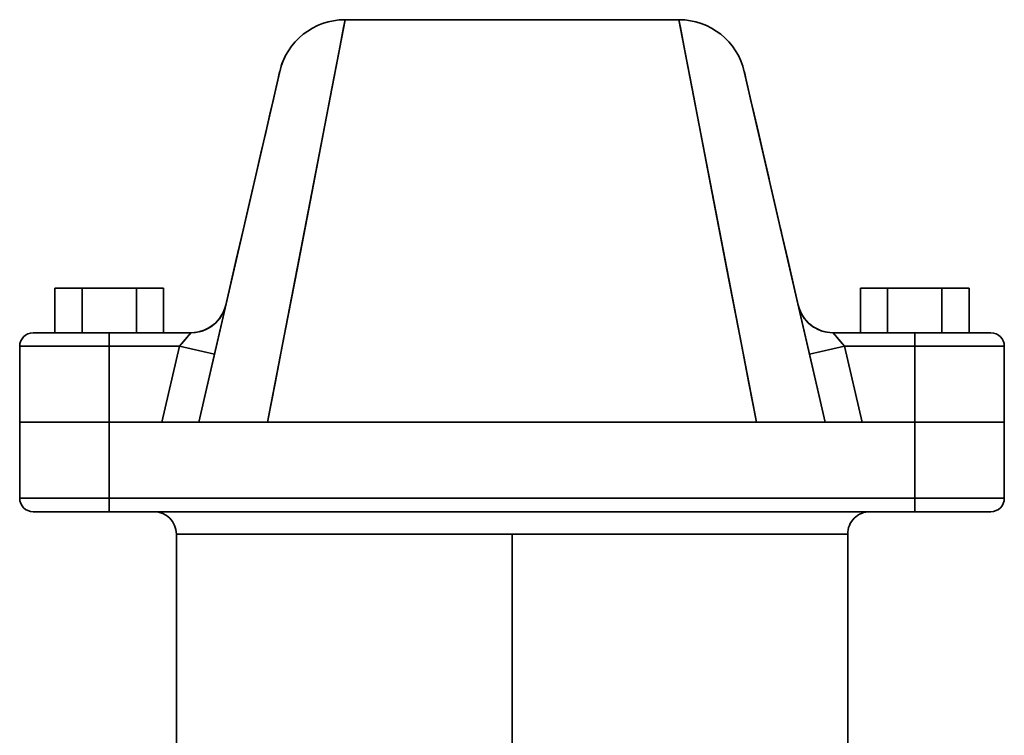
# Model space of a CAD drawing. Header units: inches. Extents: x 3748 to 4949, y 493 to 1838.
# Tile 19 of 27: x 4202 to 4422, y 1643 to 1803. Entities that reach past the tile are written whole.
import ezdxf

# ---------------------------------------------------------------- set-up
doc = ezdxf.new("R2010")
doc.units = ezdxf.units.IN
doc.header["$MEASUREMENT"] = 0

msp = doc.modelspace()

# ---------------------------------------------------------------- linework, layer by layer
at = {"color": 7, "lineweight": 35}
for p, q in [((4257.89, 1713.37), (4275.2, 1803.37)), ((4349.79, 1803.37), (4275.2, 1803.37)), ((4349.79, 1803.37), (4275.2, 1803.37)), ((4349.79, 1803.37), (4367.1, 1713.37)), ((4260.59, 1791.75), (4242.49, 1713.37)), ((4382.5, 1713.37), (4364.4, 1791.75)), ((4202.5, 1730.37), (4222.5, 1730.37)), ((4222.5, 1730.37), (4202.5, 1730.37)), ((4402.5, 1730.37), (4422.5, 1730.37)), ((4422.5, 1730.37), (4402.5, 1730.37)), ((4202.5, 1713.37), (4222.5, 1713.37)), ((4222.5, 1713.37), (4202.5, 1713.37)), ((4382.5, 1713.37), (4242.5, 1713.37)), ((4242.5, 1713.37), (4382.5, 1713.37)), ((4250.71, 1713.37), (4374.28, 1713.37)), ((4257.89, 1713.37), (4367.1, 1713.37)), ((4367.1, 1713.37), (4257.89, 1713.37)), ((4402.5, 1713.37), (4422.5, 1713.37)), ((4422.5, 1713.37), (4402.5, 1713.37)), ((4222.5, 1696.37), (4202.5, 1696.37)), ((4202.5, 1696.37), (4222.5, 1696.37)), ((4402.5, 1696.37), (4222.5, 1696.37)), ((4222.5, 1696.37), (4402.5, 1696.37)), ((4422.5, 1696.37), (4402.5, 1696.37)), ((4402.5, 1696.37), (4422.5, 1696.37)), ((4402.5, 1693.37), (4222.5, 1693.37)), ((4222.5, 1693.37), (4402.5, 1693.37)), ((4232.5, 1693.37), (4312.5, 1693.37)), ((4312.5, 1693.37), (4350.85, 1693.37)), ((4350.85, 1693.37), (4392.5, 1693.37)), ((4312.5, 1688.37), (4237.5, 1688.37)), ((4312.5, 1688.37), (4237.5, 1688.37)), ((4237.5, 1588.99), (4237.5, 1688.37)), ((4387.5, 1688.37), (4312.5, 1688.37)), ((4387.5, 1688.37), (4312.5, 1688.37)), ((4312.5, 1588.99), (4312.5, 1688.37)), ((4312.5, 1688.37), (4312.5, 1588.99)), ((4387.5, 1588.99), (4387.5, 1688.37))]:
    msp.add_line(p, q, dxfattribs=at)
at = {"color": 7, "lineweight": 35, "ltscale": 0.044956}
for p, q in [((4275.2, 1803.37), (4274.87, 1801.61)), ((4350.13, 1801.61), (4349.79, 1803.37))]:
    msp.add_line(p, q, dxfattribs=at)
at = {"color": 7, "lineweight": 35, "ltscale": 0.132806}
for p, q in [((4274.87, 1801.61), (4273.86, 1796.39)), ((4351.13, 1796.39), (4350.13, 1801.61))]:
    msp.add_line(p, q, dxfattribs=at)
at = {"color": 7, "lineweight": 35, "ltscale": 0.214706}
for p, q in [((4273.86, 1796.39), (4272.24, 1787.95)), ((4352.75, 1787.95), (4351.13, 1796.39))]:
    msp.add_line(p, q, dxfattribs=at)
at = {"color": 7, "lineweight": 35, "ltscale": 0.029942}
for p, q in [((4260.5, 1791.35), (4260.23, 1790.19)), ((4364.76, 1790.19), (4364.49, 1791.35))]:
    msp.add_line(p, q, dxfattribs=at)
at = {"color": 7, "lineweight": 35, "ltscale": 0.010022}
for p, q in [((4260.59, 1791.75), (4260.5, 1791.35)), ((4364.49, 1791.35), (4364.4, 1791.75))]:
    msp.add_line(p, q, dxfattribs=at)
at = {"color": 7, "lineweight": 35, "ltscale": 0.000526}
msp.add_line((4364.5, 1791.33), (4364.49, 1791.35), dxfattribs=at)
at = {"color": 7, "lineweight": 35, "ltscale": 0.049502}
for p, q in [((4260.23, 1790.19), (4259.78, 1788.26)), ((4365.21, 1788.26), (4364.76, 1790.19))]:
    msp.add_line(p, q, dxfattribs=at)
at = {"color": 7, "lineweight": 35, "ltscale": 0.001043}
msp.add_line((4364.77, 1790.15), (4364.76, 1790.19), dxfattribs=at)
at = {"color": 7, "lineweight": 35, "ltscale": 0.068463}
for p, q in [((4259.78, 1788.26), (4259.17, 1785.59)), ((4365.82, 1785.59), (4365.21, 1788.26))]:
    msp.add_line(p, q, dxfattribs=at)
at = {"color": 7, "lineweight": 35, "ltscale": 0.287281}
msp.add_line((4272.24, 1787.95), (4270.07, 1776.67), dxfattribs=at)
at = {"color": 7, "lineweight": 35, "ltscale": 0.287284}
msp.add_line((4354.92, 1776.67), (4352.75, 1787.95), dxfattribs=at)
at = {"color": 7, "lineweight": 35, "ltscale": 0.00078}
msp.add_line((4365.21, 1788.23), (4365.21, 1788.26), dxfattribs=at)
at = {"color": 7, "lineweight": 35, "ltscale": 0.08661}
msp.add_line((4259.17, 1785.59), (4258.39, 1782.21), dxfattribs=at)
at = {"color": 7, "lineweight": 35, "ltscale": 0.002174}
msp.add_line((4365.84, 1785.51), (4365.82, 1785.59), dxfattribs=at)
at = {"color": 7, "lineweight": 35, "ltscale": 0.086613}
msp.add_line((4366.6, 1782.21), (4365.82, 1785.59), dxfattribs=at)
at = {"color": 7, "lineweight": 35, "ltscale": 0.103749}
for p, q in [((4258.39, 1782.21), (4257.46, 1778.17)), ((4367.54, 1778.17), (4366.6, 1782.21))]:
    msp.add_line(p, q, dxfattribs=at)
at = {"color": 7, "lineweight": 35, "ltscale": 0.002747}
msp.add_line((4366.63, 1782.11), (4366.6, 1782.21), dxfattribs=at)
at = {"color": 7, "lineweight": 35, "ltscale": 0.119709}
for p, q in [((4257.46, 1778.17), (4256.38, 1773.51)), ((4368.61, 1773.5), (4367.54, 1778.17))]:
    msp.add_line(p, q, dxfattribs=at)
at = {"color": 7, "lineweight": 35, "ltscale": 0.003305}
msp.add_line((4367.56, 1778.04), (4367.54, 1778.17), dxfattribs=at)
at = {"color": 7, "lineweight": 35, "ltscale": 0.347906}
msp.add_line((4270.07, 1776.67), (4267.44, 1763), dxfattribs=at)
at = {"color": 7, "lineweight": 35, "ltscale": 0.347907}
msp.add_line((4357.55, 1763), (4354.92, 1776.67), dxfattribs=at)
at = {"color": 7, "lineweight": 35, "ltscale": 0.134336}
for p, q in [((4256.38, 1773.51), (4255.17, 1768.27)), ((4369.82, 1768.27), (4368.61, 1773.5))]:
    msp.add_line(p, q, dxfattribs=at)
at = {"color": 7, "lineweight": 35, "ltscale": 0.146742}
msp.add_line((4369.93, 1767.79), (4368.61, 1773.5), dxfattribs=at)
at = {"color": 7, "lineweight": 35, "ltscale": 0.147497}
for p, q in [((4255.17, 1768.27), (4253.84, 1762.52)), ((4371.15, 1762.52), (4369.82, 1768.27))]:
    msp.add_line(p, q, dxfattribs=at)
at = {"color": 7, "lineweight": 35, "ltscale": 0.159092}
for p, q in [((4253.84, 1762.52), (4252.41, 1756.32)), ((4372.58, 1756.32), (4371.15, 1762.52))]:
    msp.add_line(p, q, dxfattribs=at)
at = {"color": 7, "lineweight": 35, "ltscale": 0.39469}
for p, q in [((4267.44, 1763), (4264.46, 1747.5)), ((4360.53, 1747.5), (4357.55, 1763))]:
    msp.add_line(p, q, dxfattribs=at)
at = {"color": 7, "lineweight": 35, "ltscale": 0.015626}
msp.add_line((4371.17, 1762.43), (4371.03, 1763.04), dxfattribs=at)
at = {"color": 7, "lineweight": 35, "ltscale": 0.169039}
for p, q in [((4252.41, 1756.32), (4250.89, 1749.73)), ((4374.1, 1749.73), (4372.58, 1756.32))]:
    msp.add_line(p, q, dxfattribs=at)
at = {"color": 7, "lineweight": 35, "ltscale": 0.02879}
msp.add_line((4372.71, 1755.76), (4372.45, 1756.88), dxfattribs=at)
at = {"color": 7, "lineweight": 35, "ltscale": 0.17727}
msp.add_line((4250.89, 1749.73), (4249.29, 1742.82), dxfattribs=at)
at = {"color": 7, "lineweight": 35, "ltscale": 0.030296}
msp.add_line((4374.24, 1749.14), (4373.96, 1750.32), dxfattribs=at)
at = {"color": 7, "lineweight": 35, "ltscale": 0.177267}
msp.add_line((4375.7, 1742.82), (4374.1, 1749.73), dxfattribs=at)
at = {"color": 7, "lineweight": 35, "ltscale": 0.426445}
msp.add_line((4264.46, 1747.5), (4261.23, 1730.75), dxfattribs=at)
at = {"color": 7, "lineweight": 35, "ltscale": 0.426442}
msp.add_line((4363.76, 1730.75), (4360.53, 1747.5), dxfattribs=at)
at = {"color": 7, "lineweight": 35, "ltscale": 0.151554}
for p, q in [((4210.37, 1743.37), (4216.43, 1743.37)), ((4216.43, 1743.37), (4210.37, 1743.37))]:
    msp.add_line(p, q, dxfattribs=at)
at = {"color": 7, "lineweight": 35, "ltscale": 0.25}
for p, q in [((4210.37, 1743.37), (4210.37, 1733.37)), ((4210.37, 1733.37), (4210.37, 1743.37)), ((4216.43, 1733.37), (4216.43, 1743.37)), ((4216.43, 1743.37), (4216.43, 1733.37)), ((4228.56, 1733.37), (4228.56, 1743.37)), ((4228.56, 1743.37), (4228.56, 1733.37)), ((4234.62, 1733.37), (4234.62, 1743.37)), ((4234.62, 1743.37), (4234.62, 1733.37)), ((4234.62, 1733.37), (4234.62, 1743.37)), ((4234.62, 1743.37), (4234.62, 1733.37)), ((4390.37, 1743.37), (4390.37, 1733.37)), ((4390.37, 1733.37), (4390.37, 1743.37)), ((4396.43, 1733.37), (4396.43, 1743.37)), ((4396.43, 1743.37), (4396.43, 1733.37)), ((4408.56, 1733.37), (4408.56, 1743.37)), ((4408.56, 1743.37), (4408.56, 1733.37)), ((4414.62, 1733.37), (4414.62, 1743.37)), ((4414.62, 1743.37), (4414.62, 1733.37)), ((4414.62, 1733.37), (4414.62, 1743.37)), ((4414.62, 1743.37), (4414.62, 1733.37))]:
    msp.add_line(p, q, dxfattribs=at)
at = {"color": 7, "lineweight": 35, "ltscale": 0.30311}
for p, q in [((4216.43, 1743.37), (4228.56, 1743.37)), ((4228.56, 1743.37), (4216.43, 1743.37)), ((4396.43, 1743.37), (4408.56, 1743.37)), ((4408.56, 1743.37), (4396.43, 1743.37))]:
    msp.add_line(p, q, dxfattribs=at)
at = {"color": 7, "lineweight": 35, "ltscale": 0.151553}
for p, q in [((4228.56, 1743.37), (4234.62, 1743.37)), ((4234.62, 1743.37), (4228.56, 1743.37)), ((4390.37, 1743.37), (4396.43, 1743.37)), ((4396.43, 1743.37), (4390.37, 1743.37)), ((4408.56, 1743.37), (4414.62, 1743.37)), ((4414.62, 1743.37), (4408.56, 1743.37)), ((4408.56, 1733.37), (4414.62, 1733.37)), ((4408.56, 1733.37), (4414.62, 1733.37))]:
    msp.add_line(p, q, dxfattribs=at)
at = {"color": 7, "lineweight": 35, "ltscale": 0.183738}
msp.add_line((4249.29, 1742.82), (4247.64, 1735.66), dxfattribs=at)
at = {"color": 7, "lineweight": 35, "ltscale": 0.099138}
msp.add_line((4376.45, 1739.57), (4375.55, 1743.44), dxfattribs=at)
at = {"color": 7, "lineweight": 35, "ltscale": 0.18374}
msp.add_line((4377.35, 1735.66), (4375.7, 1742.82), dxfattribs=at)
at = {"color": 7, "lineweight": 35, "ltscale": 0.100322}
msp.add_line((4377.35, 1735.66), (4376.45, 1739.57), dxfattribs=at)
at = {"color": 7, "lineweight": 35, "ltscale": 0.18841}
msp.add_line((4247.64, 1735.66), (4245.95, 1728.32), dxfattribs=at)
at = {"color": 7, "lineweight": 35, "ltscale": 0.188407}
msp.add_line((4379.04, 1728.32), (4377.35, 1735.66), dxfattribs=at)
at = {"color": 7, "lineweight": 35, "ltscale": 0.057411}
msp.add_line((4207.79, 1733.37), (4205.5, 1733.37), dxfattribs=at)
at = {"color": 7, "lineweight": 35, "ltscale": 0.007176}
msp.add_line((4205.5, 1733.37), (4205.78, 1733.37), dxfattribs=at)
at = {"color": 7, "lineweight": 35, "ltscale": 0.017656}
msp.add_line((4205.78, 1733.37), (4206.49, 1733.37), dxfattribs=at)
at = {"color": 7, "lineweight": 35, "ltscale": 0.0229}
msp.add_line((4206.49, 1733.37), (4207.4, 1733.37), dxfattribs=at)
at = {"color": 7, "lineweight": 35, "ltscale": 0.023866}
msp.add_line((4207.4, 1733.37), (4208.36, 1733.37), dxfattribs=at)
at = {"color": 7, "lineweight": 35, "ltscale": 0.020963}
msp.add_line((4208.63, 1733.37), (4207.79, 1733.37), dxfattribs=at)
at = {"color": 7, "lineweight": 35, "ltscale": 0.052881}
msp.add_line((4208.36, 1733.37), (4210.47, 1733.37), dxfattribs=at)
at = {"color": 7, "lineweight": 35, "ltscale": 0.01433}
msp.add_line((4209.2, 1733.37), (4208.63, 1733.37), dxfattribs=at)
at = {"color": 7, "lineweight": 35, "ltscale": 0.332297}
msp.add_line((4222.5, 1733.37), (4209.2, 1733.37), dxfattribs=at)
at = {"color": 7, "lineweight": 35, "ltscale": 0.064478}
msp.add_line((4210.47, 1733.37), (4213.05, 1733.37), dxfattribs=at)
at = {"color": 7, "lineweight": 35, "ltscale": 0.040388}
for p, q in [((4213.05, 1733.37), (4214.67, 1733.37)), ((4410.32, 1733.37), (4411.94, 1733.37))]:
    msp.add_line(p, q, dxfattribs=at)
at = {"color": 7, "lineweight": 35, "ltscale": 0.05254}
msp.add_line((4214.67, 1733.37), (4216.77, 1733.37), dxfattribs=at)
at = {"color": 7, "lineweight": 35, "ltscale": 0.065361}
msp.add_line((4216.77, 1733.37), (4219.39, 1733.37), dxfattribs=at)
at = {"color": 7, "lineweight": 35, "ltscale": 0.077753}
msp.add_line((4219.39, 1733.37), (4222.5, 1733.37), dxfattribs=at)
at = {"color": 7, "lineweight": 35, "ltscale": 0.075}
for p, q in [((4222.5, 1730.37), (4222.5, 1733.37)), ((4222.5, 1733.37), (4222.5, 1730.37)), ((4402.5, 1733.37), (4402.5, 1730.37)), ((4402.5, 1730.37), (4402.5, 1733.37)), ((4222.5, 1693.37), (4222.5, 1696.37)), ((4222.5, 1696.37), (4222.5, 1693.37)), ((4402.5, 1693.37), (4402.5, 1696.37)), ((4402.5, 1696.37), (4402.5, 1693.37))]:
    msp.add_line(p, q, dxfattribs=at)
at = {"color": 7, "lineweight": 35, "ltscale": 0.456346}
for p, q in [((4222.5, 1733.37), (4240.75, 1733.37)), ((4222.5, 1733.37), (4240.75, 1733.37)), ((4402.5, 1733.37), (4384.24, 1733.37)), ((4384.24, 1733.37), (4402.5, 1733.37))]:
    msp.add_line(p, q, dxfattribs=at)
at = {"color": 7, "lineweight": 35, "ltscale": 0.098269}
msp.add_line((4238.21, 1730.37), (4240.75, 1733.37), dxfattribs=at)
at = {"color": 7, "lineweight": 35, "ltscale": 0.018114}
for p, q in [((4238.69, 1730.94), (4239.16, 1731.5)), ((4385.83, 1731.5), (4386.3, 1730.94))]:
    msp.add_line(p, q, dxfattribs=at)
at = {"color": 7, "lineweight": 35, "ltscale": 0.031813}
for p, q in [((4239.16, 1731.5), (4239.98, 1732.47)), ((4385.01, 1732.47), (4385.83, 1731.5))]:
    msp.add_line(p, q, dxfattribs=at)
at = {"color": 7, "lineweight": 35, "ltscale": 0.021791}
for p, q in [((4239.98, 1732.47), (4240.55, 1733.13)), ((4384.44, 1733.13), (4385.01, 1732.47))]:
    msp.add_line(p, q, dxfattribs=at)
at = {"color": 7, "lineweight": 35, "ltscale": 0.007808}
for p, q in [((4240.55, 1733.13), (4240.75, 1733.37)), ((4384.24, 1733.37), (4384.44, 1733.13))]:
    msp.add_line(p, q, dxfattribs=at)
at = {"color": 7, "lineweight": 35, "ltscale": 0.098264}
msp.add_line((4384.24, 1733.37), (4386.78, 1730.37), dxfattribs=at)
at = {"color": 7, "lineweight": 35, "ltscale": 0.213316}
msp.add_line((4411.03, 1733.37), (4402.5, 1733.37), dxfattribs=at)
at = {"color": 7, "lineweight": 35, "ltscale": 0.077771}
msp.add_line((4402.5, 1733.37), (4405.61, 1733.37), dxfattribs=at)
at = {"color": 7, "lineweight": 35, "ltscale": 0.151555}
msp.add_line((4402.5, 1733.37), (4408.56, 1733.37), dxfattribs=at)
msp.add_line((4402.5, 1733.37), (4408.56, 1733.37), dxfattribs=at)
at = {"color": 7, "lineweight": 35, "ltscale": 0.065373}
msp.add_line((4405.61, 1733.37), (4408.22, 1733.37), dxfattribs=at)
at = {"color": 7, "lineweight": 35, "ltscale": 0.052545}
msp.add_line((4408.22, 1733.37), (4410.32, 1733.37), dxfattribs=at)
at = {"color": 7, "lineweight": 35, "ltscale": 0.032603}
msp.add_line((4412.33, 1733.37), (4411.03, 1733.37), dxfattribs=at)
at = {"color": 7, "lineweight": 35, "ltscale": 0.064442}
msp.add_line((4411.94, 1733.37), (4414.52, 1733.37), dxfattribs=at)
at = {"color": 7, "lineweight": 35, "ltscale": 0.019048}
msp.add_line((4413.09, 1733.37), (4412.33, 1733.37), dxfattribs=at)
at = {"color": 7, "lineweight": 35, "ltscale": 0.160033}
msp.add_line((4419.5, 1733.37), (4413.09, 1733.37), dxfattribs=at)
at = {"color": 7, "lineweight": 35, "ltscale": 0.052904}
msp.add_line((4414.52, 1733.37), (4416.63, 1733.37), dxfattribs=at)
at = {"color": 7, "lineweight": 35, "ltscale": 0.023862}
msp.add_line((4416.63, 1733.37), (4417.59, 1733.37), dxfattribs=at)
at = {"color": 7, "lineweight": 35, "ltscale": 0.022893}
msp.add_line((4417.59, 1733.37), (4418.5, 1733.37), dxfattribs=at)
at = {"color": 7, "lineweight": 35, "ltscale": 0.017648}
msp.add_line((4418.5, 1733.37), (4419.21, 1733.37), dxfattribs=at)
at = {"color": 7, "lineweight": 35, "ltscale": 0.007173}
msp.add_line((4419.21, 1733.37), (4419.5, 1733.37), dxfattribs=at)
at = {"color": 7, "lineweight": 35, "ltscale": 0.425}
for p, q in [((4202.5, 1730.37), (4202.5, 1713.37)), ((4202.5, 1713.37), (4202.5, 1730.37)), ((4222.5, 1713.37), (4222.5, 1730.37)), ((4222.5, 1730.37), (4222.5, 1713.37)), ((4402.5, 1713.37), (4402.5, 1730.37)), ((4402.5, 1713.37), (4402.5, 1730.37)), ((4422.5, 1713.37), (4422.5, 1730.37)), ((4422.5, 1730.37), (4422.5, 1713.37)), ((4422.5, 1713.37), (4422.5, 1730.37))]:
    msp.add_line(p, q, dxfattribs=at)
at = {"color": 7, "lineweight": 35, "ltscale": 0.392857}
for p, q in [((4222.5, 1730.37), (4238.21, 1730.37)), ((4238.21, 1730.37), (4222.5, 1730.37)), ((4386.78, 1730.37), (4402.5, 1730.37)), ((4402.5, 1730.37), (4386.78, 1730.37))]:
    msp.add_line(p, q, dxfattribs=at)
at = {"color": 7, "lineweight": 35, "ltscale": 0.436179}
for p, q in [((4234.28, 1713.37), (4238.21, 1730.37)), ((4234.28, 1713.37), (4238.21, 1730.37)), ((4386.78, 1730.37), (4390.71, 1713.37)), ((4386.78, 1730.37), (4390.71, 1713.37))]:
    msp.add_line(p, q, dxfattribs=at)
at = {"color": 7, "lineweight": 35, "ltscale": 0.018738}
for p, q in [((4238.21, 1730.37), (4238.69, 1730.94)), ((4386.3, 1730.94), (4386.78, 1730.37))]:
    msp.add_line(p, q, dxfattribs=at)
at = {"color": 7, "lineweight": 35, "ltscale": 0.199965}
msp.add_line((4246, 1728.57), (4238.21, 1730.37), dxfattribs=at)
at = {"color": 7, "lineweight": 35, "ltscale": 0.199982}
for p, q in [((4238.21, 1730.37), (4246, 1728.57)), ((4386.78, 1730.37), (4378.99, 1728.57))]:
    msp.add_line(p, q, dxfattribs=at)
at = {"color": 7, "lineweight": 35, "ltscale": 0.220232}
for p, q in [((4261.23, 1730.75), (4259.57, 1722.1)), ((4365.42, 1722.1), (4363.76, 1730.75))]:
    msp.add_line(p, q, dxfattribs=at)
at = {"color": 7, "lineweight": 35, "ltscale": 0.200001}
msp.add_line((4378.99, 1728.57), (4386.78, 1730.37), dxfattribs=at)
at = {"color": 7, "lineweight": 35, "ltscale": 0.191254}
for p, q in [((4245.95, 1728.32), (4244.23, 1720.86)), ((4380.77, 1720.86), (4379.04, 1728.32))]:
    msp.add_line(p, q, dxfattribs=at)
at = {"color": 7, "lineweight": 35, "ltscale": 0.002117}
msp.add_line((4379.03, 1728.39), (4379.05, 1728.31), dxfattribs=at)
at = {"color": 7, "lineweight": 35, "ltscale": 0.192263}
for p, q in [((4244.23, 1720.86), (4242.5, 1713.37)), ((4382.5, 1713.37), (4380.77, 1720.86))]:
    msp.add_line(p, q, dxfattribs=at)
at = {"color": 7, "lineweight": 35, "ltscale": 0.222243}
msp.add_line((4259.57, 1722.1), (4257.89, 1713.37), dxfattribs=at)
at = {"color": 7, "lineweight": 35, "ltscale": 0.222239}
msp.add_line((4367.1, 1713.37), (4365.42, 1722.1), dxfattribs=at)
at = {"color": 7, "lineweight": 35, "ltscale": 0.005406}
msp.add_line((4380.75, 1720.94), (4380.8, 1720.73), dxfattribs=at)
at = {"color": 7, "lineweight": 35, "ltscale": 0.002408}
for p, q in [((4202.59, 1713.37), (4202.5, 1713.37)), ((4422.5, 1713.37), (4422.4, 1713.37))]:
    msp.add_line(p, q, dxfattribs=at)
at = {"color": 7, "lineweight": 35, "ltscale": 0.425002}
for p, q in [((4202.5, 1713.37), (4202.5, 1696.37)), ((4202.5, 1696.37), (4202.5, 1713.37)), ((4222.5, 1696.37), (4222.5, 1713.37)), ((4222.5, 1713.37), (4222.5, 1696.37)), ((4402.5, 1696.37), (4402.5, 1713.37)), ((4402.5, 1696.37), (4402.5, 1713.37)), ((4422.5, 1696.37), (4422.5, 1713.37)), ((4422.5, 1713.37), (4422.5, 1696.37)), ((4422.5, 1696.37), (4422.5, 1713.37))]:
    msp.add_line(p, q, dxfattribs=at)
at = {"color": 7, "lineweight": 35, "ltscale": 0.009607}
for p, q in [((4202.5, 1713.37), (4202.88, 1713.37)), ((4422.11, 1713.37), (4422.5, 1713.37))]:
    msp.add_line(p, q, dxfattribs=at)
at = {"color": 7, "lineweight": 35, "ltscale": 0.007199}
for p, q in [((4202.88, 1713.37), (4202.59, 1713.37)), ((4422.4, 1713.37), (4422.11, 1713.37))]:
    msp.add_line(p, q, dxfattribs=at)
at = {"color": 7, "lineweight": 35, "ltscale": 0.011923}
for p, q in [((4203.36, 1713.37), (4202.88, 1713.37)), ((4422.11, 1713.37), (4421.63, 1713.37))]:
    msp.add_line(p, q, dxfattribs=at)
at = {"color": 7, "lineweight": 35, "ltscale": 0.028453}
for p, q in [((4202.88, 1713.37), (4204.02, 1713.37)), ((4420.97, 1713.37), (4422.11, 1713.37))]:
    msp.add_line(p, q, dxfattribs=at)
at = {"color": 7, "lineweight": 35, "ltscale": 0.01653}
for p, q in [((4204.02, 1713.37), (4203.36, 1713.37)), ((4421.63, 1713.37), (4420.97, 1713.37))]:
    msp.add_line(p, q, dxfattribs=at)
at = {"color": 7, "lineweight": 35, "ltscale": 0.020979}
for p, q in [((4204.86, 1713.37), (4204.02, 1713.37)), ((4420.97, 1713.37), (4420.13, 1713.37))]:
    msp.add_line(p, q, dxfattribs=at)
at = {"color": 7, "lineweight": 35, "ltscale": 0.046205}
for p, q in [((4204.02, 1713.37), (4205.87, 1713.37)), ((4419.12, 1713.37), (4420.97, 1713.37))]:
    msp.add_line(p, q, dxfattribs=at)
at = {"color": 7, "lineweight": 35, "ltscale": 0.025226}
for p, q in [((4205.87, 1713.37), (4204.86, 1713.37)), ((4420.13, 1713.37), (4419.12, 1713.37))]:
    msp.add_line(p, q, dxfattribs=at)
at = {"color": 7, "lineweight": 35, "ltscale": 0.02923}
for p, q in [((4207.04, 1713.37), (4205.87, 1713.37)), ((4419.12, 1713.37), (4417.96, 1713.37))]:
    msp.add_line(p, q, dxfattribs=at)
at = {"color": 7, "lineweight": 35, "ltscale": 0.062181}
for p, q in [((4205.87, 1713.37), (4208.35, 1713.37)), ((4416.64, 1713.37), (4419.12, 1713.37))]:
    msp.add_line(p, q, dxfattribs=at)
at = {"color": 7, "lineweight": 35, "ltscale": 0.032951}
for p, q in [((4208.35, 1713.37), (4207.04, 1713.37)), ((4417.96, 1713.37), (4416.64, 1713.37))]:
    msp.add_line(p, q, dxfattribs=at)
at = {"color": 7, "lineweight": 35, "ltscale": 0.036357}
for p, q in [((4209.81, 1713.37), (4208.35, 1713.37)), ((4416.64, 1713.37), (4415.18, 1713.37))]:
    msp.add_line(p, q, dxfattribs=at)
at = {"color": 7, "lineweight": 35, "ltscale": 0.075769}
for p, q in [((4208.35, 1713.37), (4211.38, 1713.37)), ((4413.61, 1713.37), (4416.64, 1713.37))]:
    msp.add_line(p, q, dxfattribs=at)
at = {"color": 7, "lineweight": 35, "ltscale": 0.039412}
for p, q in [((4211.38, 1713.37), (4209.81, 1713.37)), ((4415.18, 1713.37), (4413.61, 1713.37))]:
    msp.add_line(p, q, dxfattribs=at)
at = {"color": 7, "lineweight": 35, "ltscale": 0.042087}
for p, q in [((4213.07, 1713.37), (4211.38, 1713.37)), ((4413.61, 1713.37), (4411.92, 1713.37))]:
    msp.add_line(p, q, dxfattribs=at)
at = {"color": 7, "lineweight": 35, "ltscale": 0.086443}
for p, q in [((4211.38, 1713.37), (4214.84, 1713.37)), ((4410.15, 1713.37), (4413.61, 1713.37))]:
    msp.add_line(p, q, dxfattribs=at)
at = {"color": 7, "lineweight": 35, "ltscale": 0.044356}
for p, q in [((4214.84, 1713.37), (4213.07, 1713.37)), ((4411.92, 1713.37), (4410.15, 1713.37))]:
    msp.add_line(p, q, dxfattribs=at)
at = {"color": 7, "lineweight": 35, "ltscale": 0.0462}
msp.add_line((4216.69, 1713.37), (4214.84, 1713.37), dxfattribs=at)
at = {"color": 7, "lineweight": 35, "ltscale": 0.093797}
for p, q in [((4214.84, 1713.37), (4218.59, 1713.37)), ((4406.4, 1713.37), (4410.15, 1713.37))]:
    msp.add_line(p, q, dxfattribs=at)
at = {"color": 7, "lineweight": 35, "ltscale": 0.047598}
for p, q in [((4218.59, 1713.37), (4216.69, 1713.37)), ((4408.3, 1713.37), (4406.4, 1713.37))]:
    msp.add_line(p, q, dxfattribs=at)
at = {"color": 7, "lineweight": 35, "ltscale": 0.048537}
for p, q in [((4220.53, 1713.37), (4218.59, 1713.37)), ((4406.4, 1713.37), (4404.46, 1713.37))]:
    msp.add_line(p, q, dxfattribs=at)
at = {"color": 7, "lineweight": 35, "ltscale": 0.097545}
for p, q in [((4218.59, 1713.37), (4222.5, 1713.37)), ((4402.5, 1713.37), (4406.4, 1713.37))]:
    msp.add_line(p, q, dxfattribs=at)
at = {"color": 7, "lineweight": 35, "ltscale": 0.049008}
for p, q in [((4222.5, 1713.37), (4220.53, 1713.37)), ((4404.46, 1713.37), (4402.5, 1713.37))]:
    msp.add_line(p, q, dxfattribs=at)
at = {"color": 7, "lineweight": 35, "ltscale": 0.294739}
for p, q in [((4222.5, 1713.37), (4234.28, 1713.37)), ((4234.28, 1713.37), (4222.5, 1713.37)), ((4390.71, 1713.37), (4402.5, 1713.37)), ((4402.5, 1713.37), (4390.71, 1713.37))]:
    msp.add_line(p, q, dxfattribs=at)
at = {"color": 7, "lineweight": 35, "ltscale": 0.496098}
for p, q in [((4242.34, 1713.37), (4222.5, 1713.37)), ((4222.5, 1713.37), (4242.34, 1713.37)), ((4402.5, 1713.37), (4382.65, 1713.37)), ((4382.65, 1713.37), (4402.5, 1713.37))]:
    msp.add_line(p, q, dxfattribs=at)
at = {"color": 7, "lineweight": 35, "ltscale": 0.040045}
for p, q in [((4235.89, 1713.37), (4234.28, 1713.37)), ((4235.89, 1713.37), (4234.28, 1713.37)), ((4390.71, 1713.37), (4389.1, 1713.37)), ((4390.71, 1713.37), (4389.1, 1713.37))]:
    msp.add_line(p, q, dxfattribs=at)
at = {"color": 7, "lineweight": 35, "ltscale": 0.038506}
for p, q in [((4237.43, 1713.37), (4235.89, 1713.37)), ((4237.43, 1713.37), (4235.89, 1713.37)), ((4389.1, 1713.37), (4387.56, 1713.37)), ((4389.1, 1713.37), (4387.56, 1713.37))]:
    msp.add_line(p, q, dxfattribs=at)
at = {"color": 7, "lineweight": 35, "ltscale": 0.035486}
for p, q in [((4238.85, 1713.37), (4237.43, 1713.37)), ((4238.85, 1713.37), (4237.43, 1713.37)), ((4387.56, 1713.37), (4386.14, 1713.37)), ((4387.56, 1713.37), (4386.14, 1713.37))]:
    msp.add_line(p, q, dxfattribs=at)
at = {"color": 7, "lineweight": 35, "ltscale": 0.031105}
for p, q in [((4240.09, 1713.37), (4238.85, 1713.37)), ((4240.09, 1713.37), (4238.85, 1713.37)), ((4386.14, 1713.37), (4384.9, 1713.37)), ((4386.14, 1713.37), (4384.9, 1713.37))]:
    msp.add_line(p, q, dxfattribs=at)
at = {"color": 7, "lineweight": 35, "ltscale": 0.025526}
for p, q in [((4241.11, 1713.37), (4240.09, 1713.37)), ((4241.11, 1713.37), (4240.09, 1713.37)), ((4384.9, 1713.37), (4383.88, 1713.37)), ((4384.9, 1713.37), (4383.88, 1713.37))]:
    msp.add_line(p, q, dxfattribs=at)
at = {"color": 7, "lineweight": 35, "ltscale": 0.018968}
for p, q in [((4241.87, 1713.37), (4241.11, 1713.37)), ((4241.87, 1713.37), (4241.11, 1713.37)), ((4383.88, 1713.37), (4383.12, 1713.37)), ((4383.88, 1713.37), (4383.12, 1713.37))]:
    msp.add_line(p, q, dxfattribs=at)
at = {"color": 7, "lineweight": 35, "ltscale": 0.015625}
for p, q in [((4242.5, 1713.37), (4241.87, 1713.37)), ((4383.12, 1713.37), (4382.5, 1713.37))]:
    msp.add_line(p, q, dxfattribs=at)
at = {"color": 7, "lineweight": 35, "ltscale": 0.011681}
for p, q in [((4242.34, 1713.37), (4241.87, 1713.37)), ((4383.12, 1713.37), (4382.65, 1713.37))]:
    msp.add_line(p, q, dxfattribs=at)
at = {"color": 7, "lineweight": 35, "ltscale": 0.003944}
for p, q in [((4242.5, 1713.37), (4242.34, 1713.37)), ((4382.65, 1713.37), (4382.5, 1713.37))]:
    msp.add_line(p, q, dxfattribs=at)
at = {"color": 7, "lineweight": 35, "ltscale": 0.007697}
msp.add_line((4242.49, 1713.37), (4242.8, 1713.37), dxfattribs=at)
at = {"color": 7, "lineweight": 35, "ltscale": 0.001927}
msp.add_line((4242.57, 1713.37), (4242.5, 1713.37), dxfattribs=at)
at = {"color": 7, "lineweight": 35, "ltscale": 0.005751}
msp.add_line((4242.8, 1713.37), (4242.57, 1713.37), dxfattribs=at)
at = {"color": 7, "lineweight": 35, "ltscale": 0.022409}
msp.add_line((4242.8, 1713.37), (4243.7, 1713.37), dxfattribs=at)
at = {"color": 7, "lineweight": 35, "ltscale": 0.00946}
msp.add_line((4243.18, 1713.37), (4242.8, 1713.37), dxfattribs=at)
at = {"color": 7, "lineweight": 35, "ltscale": 0.012955}
msp.add_line((4243.7, 1713.37), (4243.18, 1713.37), dxfattribs=at)
at = {"color": 7, "lineweight": 35, "ltscale": 0.036214}
msp.add_line((4243.7, 1713.37), (4245.15, 1713.37), dxfattribs=at)
at = {"color": 7, "lineweight": 35, "ltscale": 0.016408}
msp.add_line((4244.36, 1713.37), (4243.7, 1713.37), dxfattribs=at)
at = {"color": 7, "lineweight": 35, "ltscale": 0.019806}
msp.add_line((4245.15, 1713.37), (4244.36, 1713.37), dxfattribs=at)
at = {"color": 7, "lineweight": 35, "ltscale": 0.048091}
msp.add_line((4245.15, 1713.37), (4247.07, 1713.37), dxfattribs=at)
at = {"color": 7, "lineweight": 35, "ltscale": 0.022678}
msp.add_line((4246.05, 1713.37), (4245.15, 1713.37), dxfattribs=at)
at = {"color": 7, "lineweight": 35, "ltscale": 0.02541}
msp.add_line((4247.07, 1713.37), (4246.05, 1713.37), dxfattribs=at)
at = {"color": 7, "lineweight": 35, "ltscale": 0.058542}
msp.add_line((4247.07, 1713.37), (4249.41, 1713.37), dxfattribs=at)
at = {"color": 7, "lineweight": 35, "ltscale": 0.028151}
msp.add_line((4248.2, 1713.37), (4247.07, 1713.37), dxfattribs=at)
at = {"color": 7, "lineweight": 35, "ltscale": 2.4e-05}
msp.add_line((4247.63, 1713.37), (4247.63, 1713.37), dxfattribs=at)
at = {"color": 7, "lineweight": 35, "ltscale": 0.005046}
msp.add_line((4247.63, 1713.37), (4247.83, 1713.37), dxfattribs=at)
at = {"color": 7, "lineweight": 35, "ltscale": 0.00246}
msp.add_line((4247.63, 1713.37), (4247.73, 1713.37), dxfattribs=at)
at = {"color": 7, "lineweight": 35, "ltscale": 0.003159}
msp.add_line((4247.86, 1713.37), (4247.73, 1713.37), dxfattribs=at)
at = {"color": 7, "lineweight": 35, "ltscale": 0.014941}
msp.add_line((4247.83, 1713.37), (4248.43, 1713.37), dxfattribs=at)
at = {"color": 7, "lineweight": 35, "ltscale": 0.011028}
msp.add_line((4247.99, 1713.37), (4248.43, 1713.37), dxfattribs=at)
at = {"color": 7, "lineweight": 35, "ltscale": 0.030391}
msp.add_line((4249.41, 1713.37), (4248.2, 1713.37), dxfattribs=at)
at = {"color": 7, "lineweight": 35, "ltscale": 0.002608}
msp.add_line((4248.32, 1713.37), (4248.43, 1713.37), dxfattribs=at)
at = {"color": 7, "lineweight": 35, "ltscale": 0.005038}
msp.add_line((4248.53, 1713.37), (4248.33, 1713.37), dxfattribs=at)
at = {"color": 7, "lineweight": 35, "ltscale": 0.002374}
msp.add_line((4248.64, 1713.37), (4248.73, 1713.37), dxfattribs=at)
at = {"color": 7, "lineweight": 35, "ltscale": 0.003922}
msp.add_line((4249.21, 1713.37), (4249.37, 1713.37), dxfattribs=at)
at = {"color": 7, "lineweight": 35, "ltscale": 0.066016}
msp.add_line((4249.41, 1713.37), (4252.05, 1713.37), dxfattribs=at)
at = {"color": 7, "lineweight": 35, "ltscale": 0.002864}
msp.add_line((4249.53, 1713.37), (4249.41, 1713.37), dxfattribs=at)
at = {"color": 7, "lineweight": 35, "ltscale": 0.032141}
msp.add_line((4250.7, 1713.37), (4249.41, 1713.37), dxfattribs=at)
at = {"color": 7, "lineweight": 35, "ltscale": 0.014439}
for p, q in [((4250.11, 1713.37), (4249.53, 1713.37)), ((4375.46, 1713.37), (4374.89, 1713.37))]:
    msp.add_line(p, q, dxfattribs=at)
at = {"color": 7, "lineweight": 35, "ltscale": 0.015018}
for p, q in [((4250.71, 1713.37), (4250.11, 1713.37)), ((4374.89, 1713.37), (4374.28, 1713.37))]:
    msp.add_line(p, q, dxfattribs=at)
at = {"color": 7, "lineweight": 35, "ltscale": 0.038863}
msp.add_line((4250.67, 1713.37), (4252.23, 1713.37), dxfattribs=at)
at = {"color": 7, "lineweight": 35, "ltscale": 0.033876}
msp.add_line((4252.05, 1713.37), (4250.7, 1713.37), dxfattribs=at)
at = {"color": 7, "lineweight": 35, "ltscale": 0.071693}
msp.add_line((4252.05, 1713.37), (4254.92, 1713.37), dxfattribs=at)
at = {"color": 7, "lineweight": 35, "ltscale": 0.035478}
msp.add_line((4253.47, 1713.37), (4252.05, 1713.37), dxfattribs=at)
at = {"color": 7, "lineweight": 35, "ltscale": 0.044102}
msp.add_line((4252.23, 1713.37), (4253.99, 1713.37), dxfattribs=at)
at = {"color": 7, "lineweight": 35, "ltscale": 0.036215}
msp.add_line((4254.92, 1713.37), (4253.47, 1713.37), dxfattribs=at)
at = {"color": 7, "lineweight": 35, "ltscale": 0.047765}
msp.add_line((4253.99, 1713.37), (4255.9, 1713.37), dxfattribs=at)
at = {"color": 7, "lineweight": 35, "ltscale": 0.074217}
msp.add_line((4254.92, 1713.37), (4257.89, 1713.37), dxfattribs=at)
at = {"color": 7, "lineweight": 35, "ltscale": 0.03681}
msp.add_line((4256.39, 1713.37), (4254.92, 1713.37), dxfattribs=at)
at = {"color": 7, "lineweight": 35, "ltscale": 0.012074}
msp.add_line((4255.9, 1713.37), (4256.39, 1713.37), dxfattribs=at)
at = {"color": 7, "lineweight": 35, "ltscale": 0.037405}
msp.add_line((4257.89, 1713.37), (4256.39, 1713.37), dxfattribs=at)
at = {"color": 7, "lineweight": 35, "ltscale": 0.399483}
msp.add_line((4351.12, 1713.37), (4367.1, 1713.37), dxfattribs=at)
at = {"color": 7, "lineweight": 35, "ltscale": 0.074547}
msp.add_line((4367.1, 1713.37), (4370.08, 1713.37), dxfattribs=at)
at = {"color": 7, "lineweight": 35, "ltscale": 0.037483}
msp.add_line((4368.6, 1713.37), (4367.1, 1713.37), dxfattribs=at)
at = {"color": 7, "lineweight": 35, "ltscale": 0.037061}
msp.add_line((4370.08, 1713.37), (4368.6, 1713.37), dxfattribs=at)
at = {"color": 7, "lineweight": 35, "ltscale": 0.047771}
msp.add_line((4369.08, 1713.37), (4370.99, 1713.37), dxfattribs=at)
at = {"color": 7, "lineweight": 35, "ltscale": 0.071677}
msp.add_line((4370.08, 1713.37), (4372.95, 1713.37), dxfattribs=at)
at = {"color": 7, "lineweight": 35, "ltscale": 0.036493}
msp.add_line((4371.54, 1713.37), (4370.08, 1713.37), dxfattribs=at)
at = {"color": 7, "lineweight": 35, "ltscale": 0.044006}
msp.add_line((4370.99, 1713.37), (4372.75, 1713.37), dxfattribs=at)
at = {"color": 7, "lineweight": 35, "ltscale": 0.035184}
msp.add_line((4372.95, 1713.37), (4371.54, 1713.37), dxfattribs=at)
at = {"color": 7, "lineweight": 35, "ltscale": 0.039041}
msp.add_line((4372.75, 1713.37), (4374.31, 1713.37), dxfattribs=at)
at = {"color": 7, "lineweight": 35, "ltscale": 0.066164}
msp.add_line((4372.95, 1713.37), (4375.6, 1713.37), dxfattribs=at)
at = {"color": 7, "lineweight": 35, "ltscale": 0.033791}
msp.add_line((4374.3, 1713.37), (4372.95, 1713.37), dxfattribs=at)
at = {"color": 7, "lineweight": 35, "ltscale": 0.032376}
msp.add_line((4375.6, 1713.37), (4374.3, 1713.37), dxfattribs=at)
at = {"color": 7, "lineweight": 35, "ltscale": 0.003302}
msp.add_line((4375.6, 1713.37), (4375.46, 1713.37), dxfattribs=at)
at = {"color": 7, "lineweight": 35, "ltscale": 0.058267}
msp.add_line((4375.6, 1713.37), (4377.93, 1713.37), dxfattribs=at)
at = {"color": 7, "lineweight": 35, "ltscale": 0.030348}
msp.add_line((4376.81, 1713.37), (4375.6, 1713.37), dxfattribs=at)
at = {"color": 7, "lineweight": 35, "ltscale": 0.002406}
msp.add_line((4376.46, 1713.37), (4376.37, 1713.37), dxfattribs=at)
at = {"color": 7, "lineweight": 35, "ltscale": 0.006006}
msp.add_line((4376.7, 1713.37), (4376.46, 1713.37), dxfattribs=at)
at = {"color": 7, "lineweight": 35, "ltscale": 0.014952}
msp.add_line((4376.56, 1713.37), (4377.16, 1713.37), dxfattribs=at)
at = {"color": 7, "lineweight": 35, "ltscale": 0.002704}
msp.add_line((4376.56, 1713.37), (4376.67, 1713.37), dxfattribs=at)
at = {"color": 7, "lineweight": 35, "ltscale": 0.011101}
msp.add_line((4376.56, 1713.37), (4377, 1713.37), dxfattribs=at)
at = {"color": 7, "lineweight": 35, "ltscale": 0.027921}
msp.add_line((4377.93, 1713.37), (4376.81, 1713.37), dxfattribs=at)
at = {"color": 7, "lineweight": 35, "ltscale": 0.003009}
msp.add_line((4377.25, 1713.37), (4377.13, 1713.37), dxfattribs=at)
at = {"color": 7, "lineweight": 35, "ltscale": 0.005121}
msp.add_line((4377.16, 1713.37), (4377.36, 1713.37), dxfattribs=at)
at = {"color": 7, "lineweight": 35, "ltscale": 0.002454}
msp.add_line((4377.27, 1713.37), (4377.36, 1713.37), dxfattribs=at)
at = {"color": 7, "lineweight": 35, "ltscale": 0.048299}
msp.add_line((4377.93, 1713.37), (4379.86, 1713.37), dxfattribs=at)
at = {"color": 7, "lineweight": 35, "ltscale": 0.025487}
msp.add_line((4378.95, 1713.37), (4377.93, 1713.37), dxfattribs=at)
at = {"color": 7, "lineweight": 35, "ltscale": 0.022807}
msp.add_line((4379.86, 1713.37), (4378.95, 1713.37), dxfattribs=at)
at = {"color": 7, "lineweight": 35, "ltscale": 0.035948}
msp.add_line((4379.86, 1713.37), (4381.3, 1713.37), dxfattribs=at)
at = {"color": 7, "lineweight": 35, "ltscale": 0.019588}
msp.add_line((4380.64, 1713.37), (4379.86, 1713.37), dxfattribs=at)
at = {"color": 7, "lineweight": 35, "ltscale": 0.016359}
msp.add_line((4381.3, 1713.37), (4380.64, 1713.37), dxfattribs=at)
at = {"color": 7, "lineweight": 35, "ltscale": 0.022391}
msp.add_line((4381.3, 1713.37), (4382.19, 1713.37), dxfattribs=at)
at = {"color": 7, "lineweight": 35, "ltscale": 0.013036}
msp.add_line((4381.82, 1713.37), (4381.3, 1713.37), dxfattribs=at)
at = {"color": 7, "lineweight": 35, "ltscale": 0.009363}
msp.add_line((4382.19, 1713.37), (4381.82, 1713.37), dxfattribs=at)
at = {"color": 7, "lineweight": 35, "ltscale": 0.007587}
msp.add_line((4382.19, 1713.37), (4382.5, 1713.37), dxfattribs=at)
at = {"color": 7, "lineweight": 35, "ltscale": 0.005656}
msp.add_line((4382.42, 1713.37), (4382.19, 1713.37), dxfattribs=at)
at = {"color": 7, "lineweight": 35, "ltscale": 0.001912}
msp.add_line((4382.5, 1713.37), (4382.42, 1713.37), dxfattribs=at)
at = {"color": 7, "lineweight": 35, "ltscale": 0.046199}
msp.add_line((4410.15, 1713.37), (4408.3, 1713.37), dxfattribs=at)
at = {"color": 7, "lineweight": 35, "ltscale": 0.145653}
msp.add_line((4205.5, 1693.37), (4211.32, 1693.37), dxfattribs=at)
at = {"color": 7, "lineweight": 35, "ltscale": 0.104701}
for p, q in [((4209.68, 1693.37), (4205.5, 1693.37)), ((4415.31, 1693.37), (4419.5, 1693.37))]:
    msp.add_line(p, q, dxfattribs=at)
at = {"color": 7, "lineweight": 35, "ltscale": 0.017307}
msp.add_line((4205.76, 1693.37), (4206.45, 1693.37), dxfattribs=at)
at = {"color": 7, "lineweight": 35, "ltscale": 0.024428}
msp.add_line((4206.45, 1693.37), (4207.43, 1693.37), dxfattribs=at)
at = {"color": 7, "lineweight": 35, "ltscale": 0.028351}
msp.add_line((4207.43, 1693.37), (4208.56, 1693.37), dxfattribs=at)
at = {"color": 7, "lineweight": 35, "ltscale": 0.029571}
msp.add_line((4208.56, 1693.37), (4209.75, 1693.37), dxfattribs=at)
at = {"color": 7, "lineweight": 35, "ltscale": 0.320299}
for p, q in [((4222.5, 1693.37), (4209.68, 1693.37)), ((4402.5, 1693.37), (4415.31, 1693.37))]:
    msp.add_line(p, q, dxfattribs=at)
at = {"color": 7, "lineweight": 35, "ltscale": 0.279347}
msp.add_line((4211.32, 1693.37), (4222.5, 1693.37), dxfattribs=at)
at = {"color": 7, "lineweight": 35, "ltscale": 0.029227}
msp.add_line((4212.81, 1693.37), (4213.98, 1693.37), dxfattribs=at)
at = {"color": 7, "lineweight": 35, "ltscale": 0.056412}
msp.add_line((4213.98, 1693.37), (4216.24, 1693.37), dxfattribs=at)
at = {"color": 7, "lineweight": 35, "ltscale": 0.375}
for p, q in [((4215, 1693.37), (4230, 1693.37)), ((4215, 1693.37), (4230, 1693.37)), ((4230, 1693.37), (4215, 1693.37)), ((4230, 1693.37), (4215, 1693.37)), ((4395, 1693.37), (4410, 1693.37)), ((4395, 1693.37), (4410, 1693.37)), ((4410, 1693.37), (4395, 1693.37)), ((4410, 1693.37), (4395, 1693.37))]:
    msp.add_line(p, q, dxfattribs=at)
at = {"color": 7, "lineweight": 35, "ltscale": 0.06752}
msp.add_line((4216.24, 1693.37), (4218.94, 1693.37), dxfattribs=at)
at = {"color": 7, "lineweight": 35, "ltscale": 0.036281}
msp.add_line((4218.94, 1693.37), (4220.39, 1693.37), dxfattribs=at)
at = {"color": 7, "lineweight": 35, "ltscale": 0.05265}
msp.add_line((4220.39, 1693.37), (4222.5, 1693.37), dxfattribs=at)
at = {"color": 7, "lineweight": 35, "ltscale": 0.250696}
msp.add_line((4222.5, 1693.37), (4232.52, 1693.37), dxfattribs=at)
at = {"color": 7, "lineweight": 35, "ltscale": 0.250699}
msp.add_line((4402.5, 1693.37), (4392.47, 1693.37), dxfattribs=at)
at = {"color": 7, "lineweight": 35, "ltscale": 0.424997}
msp.add_line((4402.5, 1693.37), (4419.5, 1693.37), dxfattribs=at)
at = {"color": 7, "lineweight": 35, "ltscale": 0.074623}
msp.add_line((4402.5, 1693.37), (4405.48, 1693.37), dxfattribs=at)
at = {"color": 7, "lineweight": 35, "ltscale": 0.065918}
msp.add_line((4405.48, 1693.37), (4408.12, 1693.37), dxfattribs=at)
at = {"color": 7, "lineweight": 35, "ltscale": 0.056311}
msp.add_line((4408.12, 1693.37), (4410.37, 1693.37), dxfattribs=at)
at = {"color": 7, "lineweight": 35, "ltscale": 0.046674}
msp.add_line((4410.37, 1693.37), (4412.24, 1693.37), dxfattribs=at)
at = {"color": 7, "lineweight": 35, "ltscale": 0.037598}
msp.add_line((4412.24, 1693.37), (4413.74, 1693.37), dxfattribs=at)
at = {"color": 7, "lineweight": 35, "ltscale": 0.029442}
msp.add_line((4413.74, 1693.37), (4414.92, 1693.37), dxfattribs=at)
at = {"color": 7, "lineweight": 35, "ltscale": 0.038748}
msp.add_line((4414.92, 1693.37), (4416.47, 1693.37), dxfattribs=at)
at = {"color": 7, "lineweight": 35, "ltscale": 0.018539}
msp.add_line((4416.47, 1693.37), (4417.21, 1693.37), dxfattribs=at)
at = {"color": 7, "lineweight": 35, "ltscale": 0.027313}
msp.add_line((4417.21, 1693.37), (4418.3, 1693.37), dxfattribs=at)
at = {"color": 7, "lineweight": 35, "ltscale": 0.020422}
msp.add_line((4418.3, 1693.37), (4419.12, 1693.37), dxfattribs=at)
at = {"color": 7, "lineweight": 35, "ltscale": 0.00614}
msp.add_line((4419.12, 1693.37), (4419.36, 1693.37), dxfattribs=at)
at = {"color": 7, "lineweight": 35}
for centre, radius, start, end in [((4275.2, 1788.37), 15, 90, 167), ((4275.2, 1788.37), 15, 90.0003, 166.9997), ((4349.79, 1788.37), 15, 13, 90), ((4349.79, 1788.37), 15, 13.0003, 89.9997), ((4275.2, 1788.37), 15, 153.8142, 162.2239), ((4240.75, 1741.37), 8, 270, 347), ((4240.75, 1741.37), 8, 299.6539, 346.9999), ((4384.24, 1741.37), 8, 193, 270), ((4384.24, 1741.37), 8, 193.0026, 237.1103), ((4240.75, 1741.37), 8, 270.0023, 327.7516), ((4240.73, 1741.43), 8.06, 283.5673, 291.6973), ((4240.73, 1741.43), 8.06, 283.5551, 291.697), ((4240.76, 1741.34), 7.97, 293.9921, 302.2512), ((4384.26, 1741.42), 8.05, 243.8729, 260.6478), ((4205.5, 1730.37), 3, 90, 180), ((4205.5, 1730.37), 3, 90, 180), ((4419.5, 1730.37), 3, 0, 90), ((4419.5, 1730.37), 3, 0, 90), ((4419.5, 1730.37), 3, 0, 90), ((4205.5, 1696.37), 3, 180, 270), ((4205.5, 1696.37), 3, 180, 270), ((4205.5, 1696.37), 3, 180, 270), ((4419.5, 1696.37), 3, 270, 0), ((4419.5, 1696.37), 3, 270, 0), ((4419.5, 1696.37), 3, 269.9977, 359.9999), ((4232.5, 1688.37), 5, 0, 90), ((4232.5, 1688.37), 5, 0, 90), ((4392.5, 1688.37), 5, 89.9978, 180), ((4392.5, 1688.37), 5, 89.9978, 180)]:
    msp.add_arc(centre, radius, start, end, dxfattribs=at)

doc.saveas('drawing.dxf')
